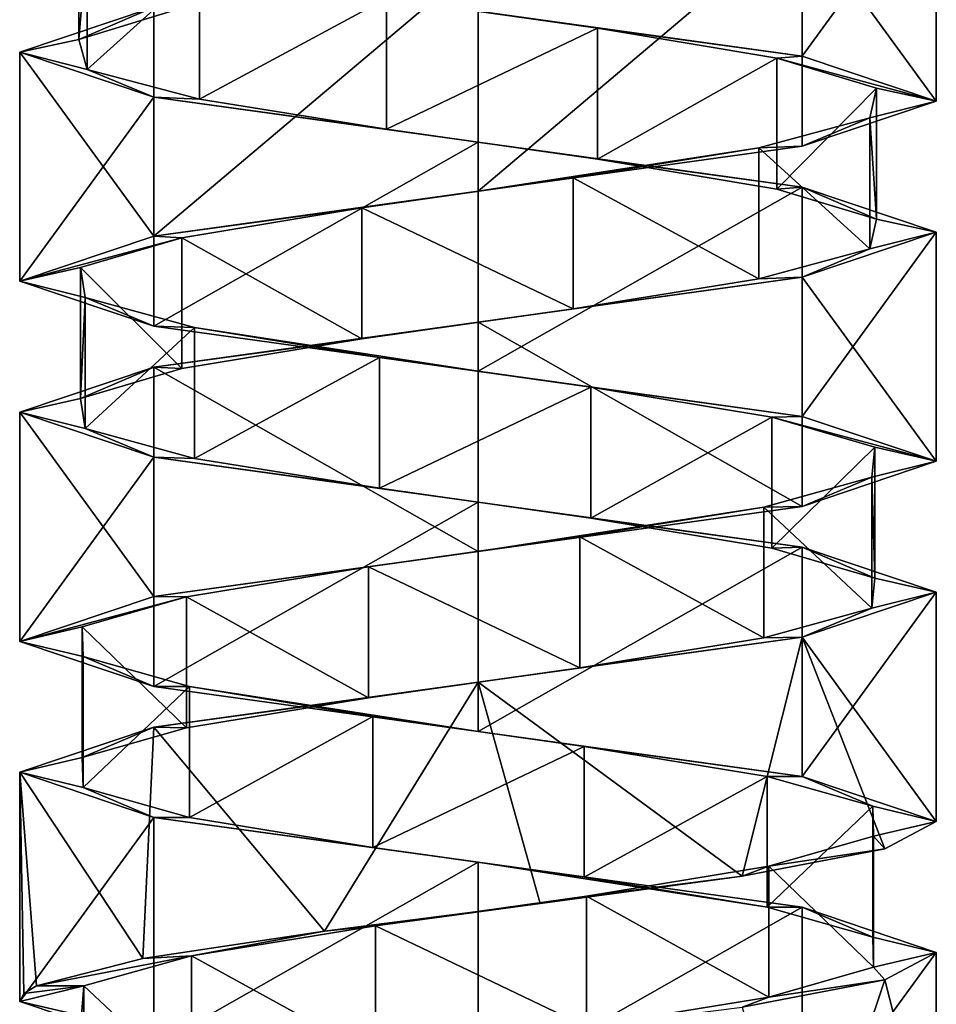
# Model space of a CAD drawing. Header units: millimetres. Extents: x -106 to 241, y -380 to 275.
# Tile 176 of 205: x 185 to 199, y -52 to -37. Entities that reach past the tile are written whole.
import ezdxf

# ---------------------------------------------------------------- set-up
doc = ezdxf.new("R2010")
doc.units = ezdxf.units.MM
doc.header["$LTSCALE"] = 65.185185
for name, color, linetype in [('1152', 7, 'CONTINUOUS'), ('1153', 7, 'CONTINUOUS'), ('1154', 7, 'CONTINUOUS'), ('1155', 7, 'CONTINUOUS'), ('1157', 7, 'CONTINUOUS'), ('1594', 7, 'CONTINUOUS'), ('1595', 7, 'CONTINUOUS'), ('1596', 7, 'CONTINUOUS'), ('1597', 7, 'CONTINUOUS'), ('1668', 7, 'CONTINUOUS'), ('1669', 7, 'CONTINUOUS'), ('1670', 7, 'CONTINUOUS'), ('1671', 7, 'CONTINUOUS')]:
    doc.layers.add(name, color=color, linetype=linetype)

msp = doc.modelspace()

# ---------------------------------------------------------------- linework, layer by layer
at = {"layer": '1152', "linetype": 'CONTINUOUS'}
for points in [[(186.203, -36.806, 26.274), (187.701, -36.349, 29.132), (186.203, -34.806, 26.274), (186.203, -36.806, 26.274)], [(186.33, -35.263, 23.05), (186.203, -36.806, 26.274), (186.203, -34.806, 26.274), (186.33, -35.263, 23.05)], [(186.33, -37.263, 23.05), (186.203, -36.806, 26.274), (186.33, -35.263, 23.05), (186.33, -37.263, 23.05)], [(188.048, -35.72, 20.319), (186.33, -37.263, 23.05), (186.33, -35.263, 23.05), (188.048, -35.72, 20.319)], [(188.048, -37.72, 20.319), (186.33, -37.263, 23.05), (188.048, -35.72, 20.319), (188.048, -37.72, 20.319)], [(190.9, -36.177, 18.809), (188.048, -37.72, 20.319), (188.048, -35.72, 20.319), (190.9, -36.177, 18.809)], [(190.9, -38.177, 18.809), (188.048, -37.72, 20.319), (190.9, -36.177, 18.809), (190.9, -38.177, 18.809)], [(194.125, -36.634, 18.922), (190.9, -38.177, 18.809), (190.9, -36.177, 18.809), (194.125, -36.634, 18.922)], [(194.125, -38.634, 18.922), (190.9, -38.177, 18.809), (194.125, -36.634, 18.922), (194.125, -38.634, 18.922)], [(196.863, -37.091, 20.629), (194.125, -38.634, 18.922), (194.125, -36.634, 18.922), (196.863, -37.091, 20.629)], [(196.863, -39.091, 20.629), (194.125, -38.634, 18.922), (196.863, -37.091, 20.629), (196.863, -39.091, 20.629)], [(198.385, -37.549, 23.474), (196.863, -39.091, 20.629), (196.863, -37.091, 20.629), (198.385, -37.549, 23.474)], [(198.385, -39.549, 23.474), (196.863, -39.091, 20.629), (198.385, -37.549, 23.474), (198.385, -39.549, 23.474)], [(198.285, -38.006, 26.699), (198.385, -39.549, 23.474), (198.385, -37.549, 23.474), (198.285, -38.006, 26.699)], [(196.59, -38.463, 29.445), (198.285, -40.006, 26.699), (198.285, -38.006, 26.699), (196.59, -38.463, 29.445)], [(198.285, -40.006, 26.699), (198.385, -39.549, 23.474), (198.285, -38.006, 26.699), (198.285, -40.006, 26.699)], [(193.752, -38.92, 30.979), (196.59, -40.463, 29.445), (196.59, -38.463, 29.445), (193.752, -38.92, 30.979)], [(196.59, -40.463, 29.445), (198.285, -40.006, 26.699), (196.59, -38.463, 29.445), (196.59, -40.463, 29.445)], [(190.526, -39.377, 30.893), (193.752, -40.92, 30.979), (193.752, -38.92, 30.979), (190.526, -39.377, 30.893)], [(193.752, -40.92, 30.979), (196.59, -40.463, 29.445), (193.752, -38.92, 30.979), (193.752, -40.92, 30.979)], [(187.774, -39.834, 29.21), (190.526, -41.377, 30.893), (190.526, -39.377, 30.893), (187.774, -39.834, 29.21)], [(190.526, -41.377, 30.893), (193.752, -40.92, 30.979), (190.526, -39.377, 30.893), (190.526, -41.377, 30.893)], [(186.227, -40.291, 26.378), (187.774, -41.834, 29.21), (187.774, -39.834, 29.21), (186.227, -40.291, 26.378)], [(187.774, -41.834, 29.21), (190.526, -41.377, 30.893), (187.774, -39.834, 29.21), (187.774, -41.834, 29.21)], [(186.227, -42.291, 26.378), (187.774, -41.834, 29.21), (186.227, -40.291, 26.378), (186.227, -42.291, 26.378)], [(186.299, -40.748, 23.152), (186.227, -42.291, 26.378), (186.227, -40.291, 26.378), (186.299, -40.748, 23.152)], [(186.299, -42.748, 23.152), (186.227, -42.291, 26.378), (186.299, -40.748, 23.152), (186.299, -42.748, 23.152)], [(187.971, -41.205, 20.392), (186.299, -42.748, 23.152), (186.299, -40.748, 23.152), (187.971, -41.205, 20.392)], [(187.971, -43.205, 20.392), (186.299, -42.748, 23.152), (187.971, -41.205, 20.392), (187.971, -43.205, 20.392)], [(190.796, -41.662, 18.834), (187.971, -43.205, 20.392), (187.971, -41.205, 20.392), (190.796, -41.662, 18.834)], [(190.796, -43.662, 18.834), (187.971, -43.205, 20.392), (190.796, -41.662, 18.834), (190.796, -43.662, 18.834)], [(194.022, -42.119, 18.892), (190.796, -43.662, 18.834), (190.796, -41.662, 18.834), (194.022, -42.119, 18.892)], [(194.022, -44.119, 18.892), (190.796, -43.662, 18.834), (194.022, -42.119, 18.892), (194.022, -44.119, 18.892)], [(196.79, -42.576, 20.552), (194.022, -44.119, 18.892), (194.022, -42.119, 18.892), (196.79, -42.576, 20.552)], [(196.79, -44.576, 20.552), (194.022, -44.119, 18.892), (196.79, -42.576, 20.552), (196.79, -44.576, 20.552)], [(198.36, -43.034, 23.37), (196.79, -44.576, 20.552), (196.79, -42.576, 20.552), (198.36, -43.034, 23.37)], [(198.36, -45.034, 23.37), (196.79, -44.576, 20.552), (198.36, -43.034, 23.37), (198.36, -45.034, 23.37)], [(198.315, -43.491, 26.597), (198.36, -45.034, 23.37), (198.36, -43.034, 23.37), (198.315, -43.491, 26.597)], [(196.667, -43.948, 29.371), (198.315, -45.491, 26.597), (198.315, -43.491, 26.597), (196.667, -43.948, 29.371)], [(198.315, -45.491, 26.597), (198.36, -45.034, 23.37), (198.315, -43.491, 26.597), (198.315, -45.491, 26.597)], [(193.855, -44.405, 30.953), (196.667, -45.948, 29.371), (196.667, -43.948, 29.371), (193.855, -44.405, 30.953)], [(196.667, -45.948, 29.371), (198.315, -45.491, 26.597), (196.667, -43.948, 29.371), (196.667, -45.948, 29.371)], [(190.629, -44.862, 30.922), (193.855, -46.405, 30.953), (193.855, -44.405, 30.953), (190.629, -44.862, 30.922)], [(193.855, -46.405, 30.953), (196.667, -45.948, 29.371), (193.855, -44.405, 30.953), (193.855, -46.405, 30.953)], [(187.848, -45.319, 29.286), (190.629, -46.862, 30.922), (190.629, -44.862, 30.922), (187.848, -45.319, 29.286)], [(190.629, -46.862, 30.922), (193.855, -46.405, 30.953), (190.629, -44.862, 30.922), (190.629, -46.862, 30.922)], [(186.253, -45.776, 26.481), (187.848, -47.319, 29.286), (187.848, -45.319, 29.286), (186.253, -45.776, 26.481)], [(187.848, -47.319, 29.286), (190.629, -46.862, 30.922), (187.848, -45.319, 29.286), (187.848, -47.319, 29.286)], [(186.253, -47.776, 26.481), (187.848, -47.319, 29.286), (186.253, -45.776, 26.481), (186.253, -47.776, 26.481)], [(186.27, -46.233, 23.255), (186.253, -47.776, 26.481), (186.253, -45.776, 26.481), (186.27, -46.233, 23.255)], [(186.27, -48.233, 23.255), (186.253, -47.776, 26.481), (186.27, -46.233, 23.255), (186.27, -48.233, 23.255)], [(187.895, -46.69, 20.466), (186.27, -48.233, 23.255), (186.27, -46.233, 23.255), (187.895, -46.69, 20.466)], [(187.895, -48.69, 20.466), (186.27, -48.233, 23.255), (187.895, -46.69, 20.466), (187.895, -48.69, 20.466)], [(190.693, -47.147, 18.86), (187.895, -48.69, 20.466), (187.895, -46.69, 20.466), (190.693, -47.147, 18.86)], [(190.693, -49.147, 18.86), (187.895, -48.69, 20.466), (190.693, -47.147, 18.86), (190.693, -49.147, 18.86)], [(193.92, -47.604, 18.864), (190.693, -49.147, 18.86), (190.693, -47.147, 18.86), (193.92, -47.604, 18.864)], [(193.92, -49.604, 18.864), (190.693, -49.147, 18.86), (193.92, -47.604, 18.864), (193.92, -49.604, 18.864)], [(196.715, -48.062, 20.476), (193.92, -49.604, 18.864), (193.92, -47.604, 18.864), (196.715, -48.062, 20.476)], [(196.715, -50.062, 20.476), (193.92, -49.604, 18.864), (196.715, -48.062, 20.476), (196.715, -50.062, 20.476)], [(198.333, -48.519, 23.267), (196.715, -50.062, 20.476), (196.715, -48.062, 20.476), (198.333, -48.519, 23.267)], [(198.333, -50.519, 23.267), (196.715, -50.062, 20.476), (198.333, -48.519, 23.267), (198.333, -50.519, 23.267)], [(198.343, -48.976, 26.494), (198.333, -50.519, 23.267), (198.333, -48.519, 23.267), (198.343, -48.976, 26.494)], [(196.743, -49.433, 29.296), (198.343, -50.976, 26.494), (198.343, -48.976, 26.494), (196.743, -49.433, 29.296)], [(198.343, -50.976, 26.494), (198.333, -50.519, 23.267), (198.343, -48.976, 26.494), (198.343, -50.976, 26.494)], [(193.958, -49.89, 30.926), (196.743, -51.433, 29.296), (196.743, -49.433, 29.296), (193.958, -49.89, 30.926)], [(196.743, -51.433, 29.296), (198.343, -50.976, 26.494), (196.743, -49.433, 29.296), (196.743, -51.433, 29.296)], [(190.732, -50.347, 30.95), (193.958, -51.89, 30.926), (193.958, -49.89, 30.926), (190.732, -50.347, 30.95)], [(193.958, -51.89, 30.926), (196.743, -51.433, 29.296), (193.958, -49.89, 30.926), (193.958, -51.89, 30.926)], [(187.923, -50.804, 29.362), (190.732, -52.347, 30.95), (190.732, -50.347, 30.95), (187.923, -50.804, 29.362)], [(190.732, -52.347, 30.95), (193.958, -51.89, 30.926), (190.732, -50.347, 30.95), (190.732, -52.347, 30.95)], [(186.281, -51.261, 26.584), (187.923, -52.804, 29.362), (187.923, -50.804, 29.362), (186.281, -51.261, 26.584)], [(187.923, -52.804, 29.362), (190.732, -52.347, 30.95), (187.923, -50.804, 29.362), (187.923, -52.804, 29.362)], [(186.281, -53.261, 26.584), (187.923, -52.804, 29.362), (186.281, -51.261, 26.584), (186.281, -53.261, 26.584)]]:
    msp.add_3dface(points, dxfattribs=at)
at = {"layer": '1153', "linetype": 'CONTINUOUS'}
for points in [[(187.35, -36.313, 29.85), (186.203, -36.806, 26.274), (185.3, -37, 24.9), (187.35, -36.313, 29.85)], [(187.701, -36.349, 29.132), (186.203, -36.806, 26.274), (187.35, -36.313, 29.85), (187.701, -36.349, 29.132)], [(186.203, -36.806, 26.274), (186.33, -37.263, 23.05), (185.3, -37, 24.9), (186.203, -36.806, 26.274)], [(185.3, -37, 24.9), (186.33, -37.263, 23.05), (187.35, -37.688, 19.95), (185.3, -37, 24.9)], [(186.33, -37.263, 23.05), (188.048, -37.72, 20.319), (187.35, -37.688, 19.95), (186.33, -37.263, 23.05)], [(188.048, -37.72, 20.319), (190.9, -38.177, 18.809), (187.35, -37.688, 19.95), (188.048, -37.72, 20.319)], [(187.35, -37.688, 19.95), (190.9, -38.177, 18.809), (192.3, -38.375, 17.9), (187.35, -37.688, 19.95)], [(190.9, -38.177, 18.809), (194.125, -38.634, 18.922), (192.3, -38.375, 17.9), (190.9, -38.177, 18.809)], [(192.3, -38.375, 17.9), (194.125, -38.634, 18.922), (197.25, -39.062, 19.95), (192.3, -38.375, 17.9)], [(194.125, -38.634, 18.922), (196.863, -39.091, 20.629), (197.25, -39.062, 19.95), (194.125, -38.634, 18.922)], [(196.863, -39.091, 20.629), (198.385, -39.549, 23.474), (197.25, -39.062, 19.95), (196.863, -39.091, 20.629)], [(197.25, -39.062, 19.95), (198.385, -39.549, 23.474), (199.3, -39.75, 24.9), (197.25, -39.062, 19.95)], [(198.385, -39.549, 23.474), (198.285, -40.006, 26.699), (199.3, -39.75, 24.9), (198.385, -39.549, 23.474)], [(199.3, -39.75, 24.9), (198.285, -40.006, 26.699), (197.25, -40.437, 29.85), (199.3, -39.75, 24.9)], [(198.285, -40.006, 26.699), (196.59, -40.463, 29.445), (197.25, -40.437, 29.85), (198.285, -40.006, 26.699)], [(197.25, -40.437, 29.85), (193.752, -40.92, 30.979), (192.3, -41.125, 31.9), (197.25, -40.437, 29.85)], [(196.59, -40.463, 29.445), (193.752, -40.92, 30.979), (197.25, -40.437, 29.85), (196.59, -40.463, 29.445)], [(193.752, -40.92, 30.979), (190.526, -41.377, 30.893), (192.3, -41.125, 31.9), (193.752, -40.92, 30.979)], [(192.3, -41.125, 31.9), (190.526, -41.377, 30.893), (187.35, -41.813, 29.85), (192.3, -41.125, 31.9)], [(190.526, -41.377, 30.893), (187.774, -41.834, 29.21), (187.35, -41.813, 29.85), (190.526, -41.377, 30.893)], [(187.35, -41.813, 29.85), (186.227, -42.291, 26.378), (185.3, -42.5, 24.9), (187.35, -41.813, 29.85)], [(187.774, -41.834, 29.21), (186.227, -42.291, 26.378), (187.35, -41.813, 29.85), (187.774, -41.834, 29.21)], [(186.227, -42.291, 26.378), (186.299, -42.748, 23.152), (185.3, -42.5, 24.9), (186.227, -42.291, 26.378)], [(185.3, -42.5, 24.9), (186.299, -42.748, 23.152), (187.35, -43.187, 19.95), (185.3, -42.5, 24.9)], [(186.299, -42.748, 23.152), (187.971, -43.205, 20.392), (187.35, -43.187, 19.95), (186.299, -42.748, 23.152)], [(187.971, -43.205, 20.392), (190.796, -43.662, 18.834), (187.35, -43.187, 19.95), (187.971, -43.205, 20.392)], [(187.35, -43.187, 19.95), (190.796, -43.662, 18.834), (192.3, -43.875, 17.9), (187.35, -43.187, 19.95)], [(190.796, -43.662, 18.834), (194.022, -44.119, 18.892), (192.3, -43.875, 17.9), (190.796, -43.662, 18.834)], [(192.3, -43.875, 17.9), (194.022, -44.119, 18.892), (197.25, -44.563, 19.95), (192.3, -43.875, 17.9)], [(194.022, -44.119, 18.892), (196.79, -44.576, 20.552), (197.25, -44.563, 19.95), (194.022, -44.119, 18.892)], [(196.79, -44.576, 20.552), (198.36, -45.034, 23.37), (197.25, -44.563, 19.95), (196.79, -44.576, 20.552)], [(197.25, -44.563, 19.95), (198.36, -45.034, 23.37), (199.3, -45.25, 24.9), (197.25, -44.563, 19.95)], [(198.36, -45.034, 23.37), (198.315, -45.491, 26.597), (199.3, -45.25, 24.9), (198.36, -45.034, 23.37)], [(199.3, -45.25, 24.9), (198.315, -45.491, 26.597), (197.25, -45.938, 29.85), (199.3, -45.25, 24.9)], [(198.315, -45.491, 26.597), (196.667, -45.948, 29.371), (197.25, -45.938, 29.85), (198.315, -45.491, 26.597)], [(197.25, -45.938, 29.85), (193.855, -46.405, 30.953), (192.3, -46.625, 31.9), (197.25, -45.938, 29.85)], [(196.667, -45.948, 29.371), (193.855, -46.405, 30.953), (197.25, -45.938, 29.85), (196.667, -45.948, 29.371)], [(193.855, -46.405, 30.953), (190.629, -46.862, 30.922), (192.3, -46.625, 31.9), (193.855, -46.405, 30.953)], [(192.3, -46.625, 31.9), (190.629, -46.862, 30.922), (187.35, -47.313, 29.85), (192.3, -46.625, 31.9)], [(190.629, -46.862, 30.922), (187.848, -47.319, 29.286), (187.35, -47.313, 29.85), (190.629, -46.862, 30.922)], [(187.35, -47.313, 29.85), (186.253, -47.776, 26.481), (185.3, -48, 24.9), (187.35, -47.313, 29.85)], [(187.848, -47.319, 29.286), (186.253, -47.776, 26.481), (187.35, -47.313, 29.85), (187.848, -47.319, 29.286)], [(186.253, -47.776, 26.481), (186.27, -48.233, 23.255), (185.3, -48, 24.9), (186.253, -47.776, 26.481)], [(185.3, -48, 24.9), (186.27, -48.233, 23.255), (187.35, -48.688, 19.95), (185.3, -48, 24.9)], [(186.27, -48.233, 23.255), (187.895, -48.69, 20.466), (187.35, -48.688, 19.95), (186.27, -48.233, 23.255)], [(187.895, -48.69, 20.466), (190.693, -49.147, 18.86), (187.35, -48.688, 19.95), (187.895, -48.69, 20.466)], [(187.35, -48.688, 19.95), (190.693, -49.147, 18.86), (192.3, -49.375, 17.9), (187.35, -48.688, 19.95)], [(190.693, -49.147, 18.86), (193.92, -49.604, 18.864), (192.3, -49.375, 17.9), (190.693, -49.147, 18.86)], [(193.92, -49.604, 18.864), (196.715, -50.062, 20.476), (192.3, -49.375, 17.9), (193.92, -49.604, 18.864)], [(192.3, -49.375, 17.9), (196.715, -50.062, 20.476), (197.25, -50.062, 19.95), (192.3, -49.375, 17.9)], [(196.715, -50.062, 20.476), (198.333, -50.519, 23.267), (197.25, -50.062, 19.95), (196.715, -50.062, 20.476)], [(197.25, -50.062, 19.95), (198.333, -50.519, 23.267), (199.3, -50.75, 24.9), (197.25, -50.062, 19.95)], [(198.333, -50.519, 23.267), (198.343, -50.976, 26.494), (199.3, -50.75, 24.9), (198.333, -50.519, 23.267)], [(199.3, -50.75, 24.9), (198.343, -50.976, 26.494), (198.515, -51.169, 28.121), (199.3, -50.75, 24.9)], [(198.343, -50.976, 26.494), (196.743, -51.433, 29.296), (198.515, -51.169, 28.121), (198.343, -50.976, 26.494)], [(198.515, -51.169, 28.121), (196.743, -51.433, 29.296), (196.336, -51.587, 30.619), (198.515, -51.169, 28.121)], [(196.743, -51.433, 29.296), (193.958, -51.89, 30.926), (196.336, -51.587, 30.619), (196.743, -51.433, 29.296)]]:
    msp.add_3dface(points, dxfattribs=at)
at = {"layer": '1154', "linetype": 'CONTINUOUS'}
for points in [[(194.125, -36.634, 18.922), (190.9, -36.177, 18.809), (192.3, -36.375, 17.9), (194.125, -36.634, 18.922)], [(197.25, -37.062, 19.95), (194.125, -36.634, 18.922), (192.3, -36.375, 17.9), (197.25, -37.062, 19.95)], [(196.863, -37.091, 20.629), (194.125, -36.634, 18.922), (197.25, -37.062, 19.95), (196.863, -37.091, 20.629)], [(199.3, -37.75, 24.9), (196.863, -37.091, 20.629), (197.25, -37.062, 19.95), (199.3, -37.75, 24.9)], [(198.385, -37.549, 23.474), (196.863, -37.091, 20.629), (199.3, -37.75, 24.9), (198.385, -37.549, 23.474)], [(198.285, -38.006, 26.699), (198.385, -37.549, 23.474), (199.3, -37.75, 24.9), (198.285, -38.006, 26.699)], [(197.25, -38.437, 29.85), (198.285, -38.006, 26.699), (199.3, -37.75, 24.9), (197.25, -38.437, 29.85)], [(196.59, -38.463, 29.445), (198.285, -38.006, 26.699), (197.25, -38.437, 29.85), (196.59, -38.463, 29.445)], [(192.3, -39.125, 31.9), (196.59, -38.463, 29.445), (197.25, -38.437, 29.85), (192.3, -39.125, 31.9)], [(193.752, -38.92, 30.979), (196.59, -38.463, 29.445), (192.3, -39.125, 31.9), (193.752, -38.92, 30.979)], [(190.526, -39.377, 30.893), (193.752, -38.92, 30.979), (192.3, -39.125, 31.9), (190.526, -39.377, 30.893)], [(187.35, -39.813, 29.85), (190.526, -39.377, 30.893), (192.3, -39.125, 31.9), (187.35, -39.813, 29.85)], [(187.774, -39.834, 29.21), (190.526, -39.377, 30.893), (187.35, -39.813, 29.85), (187.774, -39.834, 29.21)], [(185.3, -40.5, 24.9), (187.774, -39.834, 29.21), (187.35, -39.813, 29.85), (185.3, -40.5, 24.9)], [(186.227, -40.291, 26.378), (187.774, -39.834, 29.21), (185.3, -40.5, 24.9), (186.227, -40.291, 26.378)], [(186.299, -40.748, 23.152), (186.227, -40.291, 26.378), (185.3, -40.5, 24.9), (186.299, -40.748, 23.152)], [(187.35, -41.187, 19.95), (186.299, -40.748, 23.152), (185.3, -40.5, 24.9), (187.35, -41.187, 19.95)], [(187.971, -41.205, 20.392), (186.299, -40.748, 23.152), (187.35, -41.187, 19.95), (187.971, -41.205, 20.392)], [(192.3, -41.875, 17.9), (187.971, -41.205, 20.392), (187.35, -41.187, 19.95), (192.3, -41.875, 17.9)], [(190.796, -41.662, 18.834), (187.971, -41.205, 20.392), (192.3, -41.875, 17.9), (190.796, -41.662, 18.834)], [(194.022, -42.119, 18.892), (190.796, -41.662, 18.834), (192.3, -41.875, 17.9), (194.022, -42.119, 18.892)], [(197.25, -42.563, 19.95), (194.022, -42.119, 18.892), (192.3, -41.875, 17.9), (197.25, -42.563, 19.95)], [(196.79, -42.576, 20.552), (194.022, -42.119, 18.892), (197.25, -42.563, 19.95), (196.79, -42.576, 20.552)], [(199.3, -43.25, 24.9), (196.79, -42.576, 20.552), (197.25, -42.563, 19.95), (199.3, -43.25, 24.9)], [(198.36, -43.034, 23.37), (196.79, -42.576, 20.552), (199.3, -43.25, 24.9), (198.36, -43.034, 23.37)], [(198.315, -43.491, 26.597), (198.36, -43.034, 23.37), (199.3, -43.25, 24.9), (198.315, -43.491, 26.597)], [(197.25, -43.938, 29.85), (198.315, -43.491, 26.597), (199.3, -43.25, 24.9), (197.25, -43.938, 29.85)], [(196.667, -43.948, 29.371), (198.315, -43.491, 26.597), (197.25, -43.938, 29.85), (196.667, -43.948, 29.371)], [(192.3, -44.625, 31.9), (196.667, -43.948, 29.371), (197.25, -43.938, 29.85), (192.3, -44.625, 31.9)], [(193.855, -44.405, 30.953), (196.667, -43.948, 29.371), (192.3, -44.625, 31.9), (193.855, -44.405, 30.953)], [(190.629, -44.862, 30.922), (193.855, -44.405, 30.953), (192.3, -44.625, 31.9), (190.629, -44.862, 30.922)], [(187.35, -45.313, 29.85), (190.629, -44.862, 30.922), (192.3, -44.625, 31.9), (187.35, -45.313, 29.85)], [(187.848, -45.319, 29.286), (190.629, -44.862, 30.922), (187.35, -45.313, 29.85), (187.848, -45.319, 29.286)], [(185.3, -46, 24.9), (187.848, -45.319, 29.286), (187.35, -45.313, 29.85), (185.3, -46, 24.9)], [(186.253, -45.776, 26.481), (187.848, -45.319, 29.286), (185.3, -46, 24.9), (186.253, -45.776, 26.481)], [(186.27, -46.233, 23.255), (186.253, -45.776, 26.481), (185.3, -46, 24.9), (186.27, -46.233, 23.255)], [(187.35, -46.688, 19.95), (186.27, -46.233, 23.255), (185.3, -46, 24.9), (187.35, -46.688, 19.95)], [(187.895, -46.69, 20.466), (186.27, -46.233, 23.255), (187.35, -46.688, 19.95), (187.895, -46.69, 20.466)], [(192.3, -47.375, 17.9), (187.895, -46.69, 20.466), (187.35, -46.688, 19.95), (192.3, -47.375, 17.9)], [(190.693, -47.147, 18.86), (187.895, -46.69, 20.466), (192.3, -47.375, 17.9), (190.693, -47.147, 18.86)], [(193.92, -47.604, 18.864), (190.693, -47.147, 18.86), (192.3, -47.375, 17.9), (193.92, -47.604, 18.864)], [(197.25, -48.062, 19.95), (193.92, -47.604, 18.864), (192.3, -47.375, 17.9), (197.25, -48.062, 19.95)], [(196.715, -48.062, 20.476), (193.92, -47.604, 18.864), (197.25, -48.062, 19.95), (196.715, -48.062, 20.476)], [(198.333, -48.519, 23.267), (196.715, -48.062, 20.476), (197.25, -48.062, 19.95), (198.333, -48.519, 23.267)], [(199.3, -48.75, 24.9), (198.333, -48.519, 23.267), (197.25, -48.062, 19.95), (199.3, -48.75, 24.9)], [(198.343, -48.976, 26.494), (198.333, -48.519, 23.267), (199.3, -48.75, 24.9), (198.343, -48.976, 26.494)], [(198.515, -49.169, 28.121), (198.343, -48.976, 26.494), (199.3, -48.75, 24.9), (198.515, -49.169, 28.121)], [(196.743, -49.433, 29.296), (198.343, -48.976, 26.494), (198.515, -49.169, 28.121), (196.743, -49.433, 29.296)], [(196.336, -49.587, 30.619), (196.743, -49.433, 29.296), (198.515, -49.169, 28.121), (196.336, -49.587, 30.619)], [(193.958, -49.89, 30.926), (196.743, -49.433, 29.296), (196.336, -49.587, 30.619), (193.958, -49.89, 30.926)], [(193.252, -50.006, 31.835), (193.958, -49.89, 30.926), (196.336, -49.587, 30.619), (193.252, -50.006, 31.835)], [(190.732, -50.347, 30.95), (193.958, -49.89, 30.926), (193.252, -50.006, 31.835), (190.732, -50.347, 30.95)], [(189.954, -50.424, 31.495), (190.732, -50.347, 30.95), (193.252, -50.006, 31.835), (189.954, -50.424, 31.495)], [(187.923, -50.804, 29.362), (190.732, -50.347, 30.95), (189.954, -50.424, 31.495), (187.923, -50.804, 29.362)], [(187.183, -50.843, 29.676), (187.923, -50.804, 29.362), (189.954, -50.424, 31.495), (187.183, -50.843, 29.676)], [(186.281, -51.261, 26.584), (187.923, -50.804, 29.362), (185.559, -51.261, 26.786), (186.281, -51.261, 26.584)], [(185.559, -51.261, 26.786), (187.923, -50.804, 29.362), (187.183, -50.843, 29.676), (185.559, -51.261, 26.786)]]:
    msp.add_3dface(points, dxfattribs=at)
at = {"layer": '1155', "linetype": 'CONTINUOUS'}
msp.add_3dface([(186.281, -53.261, 26.584), (186.281, -51.261, 26.584), (186.243, -51.718, 23.358), (186.281, -53.261, 26.584)], dxfattribs=at)
at = {"layer": '1157', "linetype": 'CONTINUOUS'}
for points in [[(186.243, -51.718, 23.358), (186.281, -51.261, 26.584), (185.3, -51.5, 24.9), (186.243, -51.718, 23.358)], [(185.3, -51.5, 24.9), (186.281, -51.261, 26.584), (185.365, -51.381, 25.852), (185.3, -51.5, 24.9)], [(186.281, -51.261, 26.584), (185.559, -51.261, 26.786), (185.365, -51.381, 25.852), (186.281, -51.261, 26.584)], [(187.35, -52.188, 19.95), (186.243, -51.718, 23.358), (185.3, -51.5, 24.9), (187.35, -52.188, 19.95)]]:
    msp.add_3dface(points, dxfattribs=at)
at = {"layer": '1594', "linetype": 'CONTINUOUS'}
for points in [[(199.3, -34.25, 24.9), (197.25, -34.938, 29.85), (199.3, -37.75, 24.9), (199.3, -34.25, 24.9)], [(197.25, -34.938, 29.85), (192.3, -35.625, 31.9), (192.3, -39.125, 31.9), (197.25, -34.938, 29.85)], [(197.25, -34.938, 29.85), (192.3, -39.125, 31.9), (197.25, -38.437, 29.85), (197.25, -34.938, 29.85)], [(197.25, -34.938, 29.85), (197.25, -38.437, 29.85), (199.3, -37.75, 24.9), (197.25, -34.938, 29.85)], [(192.3, -35.625, 31.9), (187.35, -36.313, 29.85), (187.35, -39.813, 29.85), (192.3, -35.625, 31.9)], [(192.3, -35.625, 31.9), (187.35, -39.813, 29.85), (192.3, -39.125, 31.9), (192.3, -35.625, 31.9)], [(187.35, -36.313, 29.85), (185.3, -37, 24.9), (187.35, -39.813, 29.85), (187.35, -36.313, 29.85)], [(185.3, -37, 24.9), (185.3, -40.5, 24.9), (187.35, -39.813, 29.85), (185.3, -37, 24.9)]]:
    msp.add_3dface(points, dxfattribs=at)
at = {"layer": '1595', "linetype": 'CONTINUOUS'}
for points in [[(199.3, -39.75, 24.9), (197.25, -40.437, 29.85), (199.3, -43.25, 24.9), (199.3, -39.75, 24.9)], [(197.25, -40.437, 29.85), (192.3, -41.125, 31.9), (197.25, -43.938, 29.85), (197.25, -40.437, 29.85)], [(197.25, -40.437, 29.85), (197.25, -43.938, 29.85), (199.3, -43.25, 24.9), (197.25, -40.437, 29.85)], [(192.3, -41.125, 31.9), (187.35, -41.813, 29.85), (192.3, -44.625, 31.9), (192.3, -41.125, 31.9)], [(192.3, -41.125, 31.9), (192.3, -44.625, 31.9), (197.25, -43.938, 29.85), (192.3, -41.125, 31.9)], [(187.35, -41.813, 29.85), (185.3, -42.5, 24.9), (187.35, -45.313, 29.85), (187.35, -41.813, 29.85)], [(187.35, -41.813, 29.85), (187.35, -45.313, 29.85), (192.3, -44.625, 31.9), (187.35, -41.813, 29.85)], [(185.3, -42.5, 24.9), (185.3, -46, 24.9), (187.35, -45.313, 29.85), (185.3, -42.5, 24.9)]]:
    msp.add_3dface(points, dxfattribs=at)
at = {"layer": '1596', "linetype": 'CONTINUOUS'}
for points in [[(199.3, -45.25, 24.9), (197.25, -45.938, 29.85), (199.3, -48.75, 24.9), (199.3, -45.25, 24.9)], [(197.25, -45.938, 29.85), (192.3, -46.625, 31.9), (196.336, -49.587, 30.619), (197.25, -45.938, 29.85)], [(197.25, -45.938, 29.85), (196.336, -49.587, 30.619), (198.515, -49.169, 28.121), (197.25, -45.938, 29.85)], [(197.25, -45.938, 29.85), (198.515, -49.169, 28.121), (199.3, -48.75, 24.9), (197.25, -45.938, 29.85)], [(192.3, -46.625, 31.9), (187.35, -47.313, 29.85), (189.954, -50.424, 31.495), (192.3, -46.625, 31.9)], [(192.3, -46.625, 31.9), (189.954, -50.424, 31.495), (193.252, -50.006, 31.835), (192.3, -46.625, 31.9)], [(192.3, -46.625, 31.9), (193.252, -50.006, 31.835), (196.336, -49.587, 30.619), (192.3, -46.625, 31.9)], [(187.35, -47.313, 29.85), (185.3, -48, 24.9), (187.183, -50.843, 29.676), (187.35, -47.313, 29.85)], [(187.35, -47.313, 29.85), (187.183, -50.843, 29.676), (189.954, -50.424, 31.495), (187.35, -47.313, 29.85)], [(185.3, -48, 24.9), (185.559, -51.261, 26.786), (187.183, -50.843, 29.676), (185.3, -48, 24.9)], [(185.559, -51.261, 26.786), (185.3, -48, 24.9), (185.365, -51.381, 25.852), (185.559, -51.261, 26.786)], [(185.3, -48, 24.9), (185.3, -51.5, 24.9), (185.365, -51.381, 25.852), (185.3, -48, 24.9)]]:
    msp.add_3dface(points, dxfattribs=at)
at = {"layer": '1597', "linetype": 'CONTINUOUS'}
for points in [[(199.3, -50.75, 24.9), (198.515, -51.169, 28.121), (199.3, -54.25, 24.9), (199.3, -50.75, 24.9)], [(198.515, -51.169, 28.121), (196.336, -51.587, 30.619), (197.25, -54.938, 29.85), (198.515, -51.169, 28.121)], [(198.515, -51.169, 28.121), (197.25, -54.938, 29.85), (199.3, -54.25, 24.9), (198.515, -51.169, 28.121)]]:
    msp.add_3dface(points, dxfattribs=at)
at = {"layer": '1668', "linetype": 'CONTINUOUS'}
for points in [[(197.25, -33.562, 19.95), (197.25, -37.062, 19.95), (192.3, -36.375, 17.9), (197.25, -33.562, 19.95)], [(197.25, -33.562, 19.95), (199.3, -34.25, 24.9), (197.25, -37.062, 19.95), (197.25, -33.562, 19.95)], [(199.3, -34.25, 24.9), (199.3, -37.75, 24.9), (197.25, -37.062, 19.95), (199.3, -34.25, 24.9)]]:
    msp.add_3dface(points, dxfattribs=at)
at = {"layer": '1669', "linetype": 'CONTINUOUS'}
for points in [[(185.3, -37, 24.9), (187.35, -37.688, 19.95), (185.3, -40.5, 24.9), (185.3, -37, 24.9)], [(187.35, -37.688, 19.95), (187.35, -41.187, 19.95), (185.3, -40.5, 24.9), (187.35, -37.688, 19.95)], [(187.35, -37.688, 19.95), (192.3, -38.375, 17.9), (187.35, -41.187, 19.95), (187.35, -37.688, 19.95)], [(192.3, -38.375, 17.9), (192.3, -41.875, 17.9), (187.35, -41.187, 19.95), (192.3, -38.375, 17.9)], [(192.3, -38.375, 17.9), (197.25, -39.062, 19.95), (192.3, -41.875, 17.9), (192.3, -38.375, 17.9)], [(197.25, -39.062, 19.95), (197.25, -42.563, 19.95), (192.3, -41.875, 17.9), (197.25, -39.062, 19.95)], [(197.25, -39.062, 19.95), (199.3, -39.75, 24.9), (197.25, -42.563, 19.95), (197.25, -39.062, 19.95)], [(199.3, -39.75, 24.9), (199.3, -43.25, 24.9), (197.25, -42.563, 19.95), (199.3, -39.75, 24.9)]]:
    msp.add_3dface(points, dxfattribs=at)
at = {"layer": '1670', "linetype": 'CONTINUOUS'}
for points in [[(185.3, -42.5, 24.9), (187.35, -43.187, 19.95), (185.3, -46, 24.9), (185.3, -42.5, 24.9)], [(187.35, -43.187, 19.95), (187.35, -46.688, 19.95), (185.3, -46, 24.9), (187.35, -43.187, 19.95)], [(187.35, -43.187, 19.95), (192.3, -43.875, 17.9), (187.35, -46.688, 19.95), (187.35, -43.187, 19.95)], [(192.3, -43.875, 17.9), (192.3, -47.375, 17.9), (187.35, -46.688, 19.95), (192.3, -43.875, 17.9)], [(192.3, -43.875, 17.9), (197.25, -44.563, 19.95), (192.3, -47.375, 17.9), (192.3, -43.875, 17.9)], [(197.25, -44.563, 19.95), (197.25, -48.062, 19.95), (192.3, -47.375, 17.9), (197.25, -44.563, 19.95)], [(197.25, -44.563, 19.95), (199.3, -45.25, 24.9), (197.25, -48.062, 19.95), (197.25, -44.563, 19.95)], [(199.3, -45.25, 24.9), (199.3, -48.75, 24.9), (197.25, -48.062, 19.95), (199.3, -45.25, 24.9)]]:
    msp.add_3dface(points, dxfattribs=at)
at = {"layer": '1671', "linetype": 'CONTINUOUS'}
for points in [[(185.3, -48, 24.9), (187.35, -48.688, 19.95), (185.3, -51.5, 24.9), (185.3, -48, 24.9)], [(187.35, -48.688, 19.95), (187.35, -52.188, 19.95), (185.3, -51.5, 24.9), (187.35, -48.688, 19.95)], [(187.35, -48.688, 19.95), (192.3, -49.375, 17.9), (187.35, -52.188, 19.95), (187.35, -48.688, 19.95)], [(192.3, -49.375, 17.9), (192.3, -52.875, 17.9), (187.35, -52.188, 19.95), (192.3, -49.375, 17.9)], [(192.3, -49.375, 17.9), (197.25, -50.062, 19.95), (192.3, -52.875, 17.9), (192.3, -49.375, 17.9)], [(197.25, -50.062, 19.95), (197.25, -53.562, 19.95), (192.3, -52.875, 17.9), (197.25, -50.062, 19.95)], [(197.25, -50.062, 19.95), (199.3, -50.75, 24.9), (197.25, -53.562, 19.95), (197.25, -50.062, 19.95)], [(199.3, -50.75, 24.9), (199.3, -54.25, 24.9), (197.25, -53.562, 19.95), (199.3, -50.75, 24.9)]]:
    msp.add_3dface(points, dxfattribs=at)

doc.saveas('drawing.dxf')
